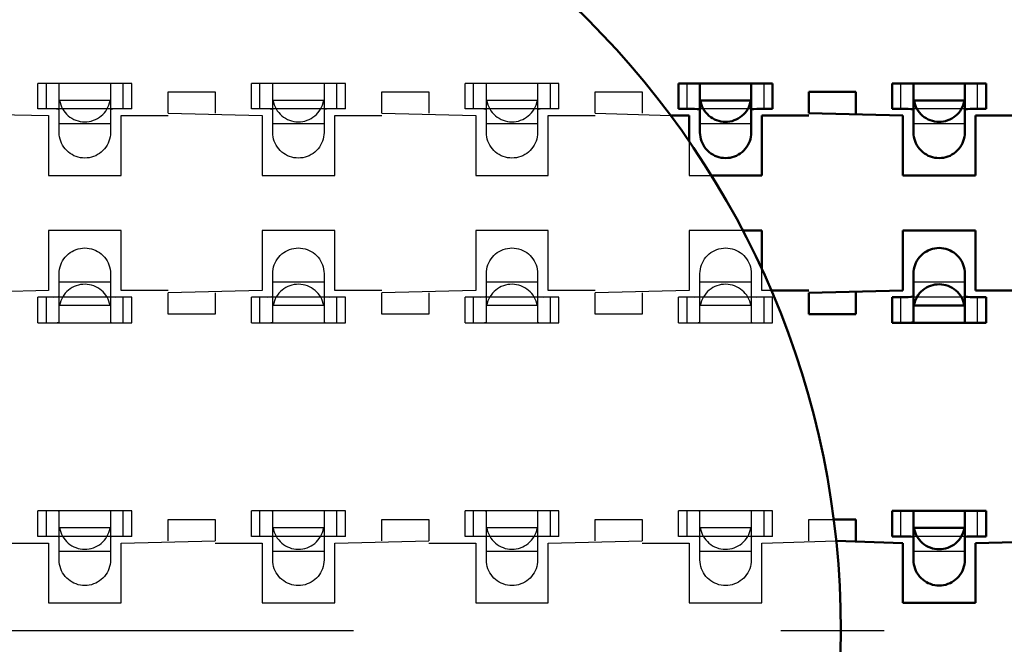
# Model space of a CAD drawing. Header units: inches. Extents: x -1.57 to 1.57, y -0.29 to 0.29.
# Tile 26 of 45: x 0.01 to 0.24, y 0 to 0.14. Entities that reach past the tile are written whole.
import ezdxf

# ---------------------------------------------------------------- set-up
doc = ezdxf.new("R2010")
doc.units = ezdxf.units.IN
doc.header["$MEASUREMENT"] = 0
doc.linetypes.add('Center', pattern=[1.5, 0.45, -0.5, 0.05, -0.5])
doc.linetypes.add('Dashed', pattern=[2, 1, -1])
for name, color, linetype, lineweight in [('AM_0', 7, 'Continuous', 50), ('AM_4', 3, 'Continuous', 25), ('AM_7', 7, 'Center', 25), ('AM_9', 6, 'Dashed', 25)]:
    doc.layers.add(name, color=color, linetype=linetype, lineweight=lineweight)

# ---------------------------------------------------------------- blocks, each defined once
blk = doc.blocks.new('2_SEAM_K_Pad_10_0_in_SEAM_50_03_5_S_10_2_A_K_TR_4')
at = {"layer": 'AM_0', "ltscale": 0.001229}
blk.add_circle((0, 0), 0.202, dxfattribs=at)
at = {"layer": 'AM_7', "ltscale": 0.001229}
blk.add_line((-0.2121, 0), (0.2121, 0), dxfattribs=at)
blk = doc.blocks.new('3_SEAM_50_03_5_L_10_1_A_K_TR_conn_0_in_SEAM_50_03_5_S_10_2_A_K_TR_4')
at = {"layer": 'AM_0', "ltscale": 0.006065}
for p, q in [((0.164, 0.122), (0.164, 0.128)), ((0.186, 0.128), (0.164, 0.128)), ((0.169, 0.11651), (0.169, 0.12785)), ((0.181, 0.12785), (0.181, 0.11651)), ((0.186, 0.122), (0.186, 0.128)), ((0.214, 0.122), (0.214, 0.128)), ((0.236, 0.128), (0.214, 0.128)), ((0.219, 0.11651), (0.219, 0.12785)), ((0.231, 0.12785), (0.231, 0.11651)), ((0.236, 0.122), (0.236, 0.128)), ((0.18092, 0.124), (0.16908, 0.124)), ((0.23092, 0.124), (0.21908, 0.124)), ((0.164, 0.122), (0.16772, 0.122)), ((0.18228, 0.122), (0.186, 0.122)), ((0.214, 0.122), (0.21772, 0.122)), ((0.23228, 0.122), (0.236, 0.122)), ((0.219, 0.07215), (0.219, 0.08349)), ((0.231, 0.08349), (0.231, 0.07215)), ((0.21772, 0.078), (0.214, 0.078)), ((0.214, 0.072), (0.214, 0.078)), ((0.236, 0.078), (0.23228, 0.078)), ((0.236, 0.072), (0.236, 0.078)), ((0.23092, 0.076), (0.21908, 0.076)), ((0.214, 0.072), (0.236, 0.072)), ((0.236, 0.028), (0.214, 0.028)), ((0.214, 0.022), (0.214, 0.028)), ((0.219, 0.01651), (0.219, 0.02785)), ((0.231, 0.02785), (0.231, 0.01651)), ((0.236, 0.022), (0.236, 0.028)), ((0.23092, 0.024), (0.21908, 0.024)), ((0.214, 0.022), (0.21772, 0.022)), ((0.23228, 0.022), (0.236, 0.022))]:
    blk.add_line(p, q, dxfattribs=at)
for points in [[(0.169, 0.12785), (0.16883, 0.12795), (0.16835, 0.12799), (0.16789, 0.128)], [(0.18211, 0.128), (0.18145, 0.12798), (0.18107, 0.12792), (0.181, 0.12785)], [(0.219, 0.12785), (0.21883, 0.12795), (0.21835, 0.12799), (0.21789, 0.128)], [(0.23211, 0.128), (0.23145, 0.12798), (0.23107, 0.12792), (0.231, 0.12785)], [(0.16908, 0.124), (0.16919, 0.12349), (0.16935, 0.12299), (0.16954, 0.1225), (0.16978, 0.12204), (0.17006, 0.12159), (0.17038, 0.12118), (0.17073, 0.12079), (0.17111, 0.12043), (0.17152, 0.12011), (0.17196, 0.11983), (0.17243, 0.11958), (0.17291, 0.11938), (0.17341, 0.11922), (0.17392, 0.1191), (0.17443, 0.11903), (0.17496, 0.119), (0.17548, 0.11902), (0.176, 0.11908), (0.17651, 0.11919), (0.17701, 0.11935), (0.1775, 0.11954), (0.17796, 0.11978), (0.17841, 0.12006), (0.17882, 0.12038), (0.17921, 0.12073), (0.17957, 0.12111), (0.17989, 0.12152), (0.18017, 0.12196), (0.18042, 0.12243), (0.18062, 0.12291), (0.18078, 0.12341), (0.1809, 0.12392), (0.18092, 0.124)], [(0.21908, 0.124), (0.21919, 0.12349), (0.21935, 0.12299), (0.21954, 0.1225), (0.21978, 0.12204), (0.22006, 0.12159), (0.22038, 0.12118), (0.22073, 0.12079), (0.22111, 0.12043), (0.22152, 0.12011), (0.22196, 0.11983), (0.22243, 0.11958), (0.22291, 0.11938), (0.22341, 0.11922), (0.22392, 0.1191), (0.22443, 0.11903), (0.22496, 0.119), (0.22548, 0.11902), (0.226, 0.11908), (0.22651, 0.11919), (0.22701, 0.11935), (0.2275, 0.11954), (0.22796, 0.11978), (0.22841, 0.12006), (0.22882, 0.12038), (0.22921, 0.12073), (0.22957, 0.12111), (0.22989, 0.12152), (0.23017, 0.12196), (0.23042, 0.12243), (0.23062, 0.12291), (0.23078, 0.12341), (0.2309, 0.12392), (0.23092, 0.124)], [(0.169, 0.12175), (0.16884, 0.12191), (0.16837, 0.12198), (0.16772, 0.122)], [(0.18228, 0.122), (0.18157, 0.12198), (0.18113, 0.12189), (0.181, 0.12175)], [(0.219, 0.12175), (0.21884, 0.12191), (0.21837, 0.12198), (0.21772, 0.122)], [(0.23228, 0.122), (0.23157, 0.12198), (0.23113, 0.12189), (0.231, 0.12175)], [(0.181, 0.11651), (0.18098, 0.11599), (0.18091, 0.11547), (0.1808, 0.11496), (0.18064, 0.11446), (0.18044, 0.11398), (0.1802, 0.11351), (0.17991, 0.11307), (0.1796, 0.11266), (0.17924, 0.11227), (0.17886, 0.11192), (0.17844, 0.1116), (0.178, 0.11132), (0.17754, 0.11108), (0.17705, 0.11088), (0.17655, 0.11072), (0.17604, 0.11061), (0.17552, 0.11054), (0.175, 0.11051), (0.17448, 0.11054), (0.17396, 0.11061), (0.17345, 0.11072), (0.17295, 0.11088), (0.17246, 0.11108), (0.172, 0.11132), (0.17156, 0.1116), (0.17114, 0.11192), (0.17076, 0.11227), (0.1704, 0.11266), (0.17009, 0.11307), (0.1698, 0.11351), (0.16956, 0.11398), (0.16936, 0.11446), (0.1692, 0.11496), (0.16909, 0.11547), (0.16902, 0.11599), (0.169, 0.11651)], [(0.231, 0.11651), (0.23098, 0.11599), (0.23091, 0.11547), (0.2308, 0.11496), (0.23064, 0.11446), (0.23044, 0.11398), (0.2302, 0.11351), (0.22991, 0.11307), (0.2296, 0.11266), (0.22924, 0.11227), (0.22886, 0.11192), (0.22844, 0.1116), (0.228, 0.11132), (0.22754, 0.11108), (0.22705, 0.11088), (0.22655, 0.11072), (0.22604, 0.11061), (0.22552, 0.11054), (0.225, 0.11051), (0.22448, 0.11054), (0.22396, 0.11061), (0.22345, 0.11072), (0.22295, 0.11088), (0.22246, 0.11108), (0.222, 0.11132), (0.22156, 0.1116), (0.22114, 0.11192), (0.22076, 0.11227), (0.2204, 0.11266), (0.22009, 0.11307), (0.2198, 0.11351), (0.21956, 0.11398), (0.21936, 0.11446), (0.2192, 0.11496), (0.21909, 0.11547), (0.21902, 0.11599), (0.219, 0.11651)], [(0.219, 0.08349), (0.21902, 0.08401), (0.21909, 0.08453), (0.2192, 0.08504), (0.21936, 0.08554), (0.21956, 0.08602), (0.2198, 0.08649), (0.22009, 0.08693), (0.2204, 0.08734), (0.22076, 0.08773), (0.22114, 0.08808), (0.22156, 0.0884), (0.222, 0.08868), (0.22246, 0.08892), (0.22295, 0.08912), (0.22345, 0.08928), (0.22396, 0.08939), (0.22448, 0.08946), (0.225, 0.08949), (0.22552, 0.08946), (0.22604, 0.08939), (0.22655, 0.08928), (0.22705, 0.08912), (0.22754, 0.08892), (0.228, 0.08868), (0.22844, 0.0884), (0.22886, 0.08808), (0.22924, 0.08773), (0.2296, 0.08734), (0.22991, 0.08693), (0.2302, 0.08649), (0.23044, 0.08602), (0.23064, 0.08554), (0.2308, 0.08504), (0.23091, 0.08453), (0.23098, 0.08401), (0.231, 0.08349)], [(0.23092, 0.076), (0.23081, 0.07651), (0.23065, 0.07701), (0.23046, 0.0775), (0.23022, 0.07796), (0.22994, 0.07841), (0.22962, 0.07882), (0.22927, 0.07921), (0.22889, 0.07957), (0.22848, 0.07989), (0.22804, 0.08017), (0.22757, 0.08042), (0.22709, 0.08062), (0.22659, 0.08078), (0.22608, 0.0809), (0.22557, 0.08097), (0.22504, 0.081), (0.22452, 0.08098), (0.224, 0.08092), (0.22349, 0.08081), (0.22299, 0.08065), (0.2225, 0.08046), (0.22204, 0.08022), (0.22159, 0.07994), (0.22118, 0.07962), (0.22079, 0.07927), (0.22043, 0.07889), (0.22011, 0.07848), (0.21983, 0.07804), (0.21958, 0.07757), (0.21938, 0.07709), (0.21922, 0.07659), (0.2191, 0.07608), (0.21908, 0.076)], [(0.21772, 0.078), (0.21843, 0.07802), (0.21887, 0.07811), (0.219, 0.07825)], [(0.231, 0.07825), (0.23116, 0.07809), (0.23163, 0.07802), (0.23228, 0.078)], [(0.21789, 0.072), (0.21855, 0.07202), (0.21893, 0.07208), (0.219, 0.07215)], [(0.231, 0.07215), (0.23117, 0.07205), (0.23165, 0.07201), (0.23211, 0.072)], [(0.219, 0.02785), (0.21883, 0.02795), (0.21835, 0.02799), (0.21789, 0.028)], [(0.23211, 0.028), (0.23145, 0.02798), (0.23107, 0.02792), (0.231, 0.02785)], [(0.21908, 0.024), (0.21919, 0.02349), (0.21935, 0.02299), (0.21954, 0.0225), (0.21978, 0.02204), (0.22006, 0.02159), (0.22038, 0.02118), (0.22073, 0.02079), (0.22111, 0.02043), (0.22152, 0.02011), (0.22196, 0.01983), (0.22243, 0.01958), (0.22291, 0.01938), (0.22341, 0.01922), (0.22392, 0.0191), (0.22443, 0.01903), (0.22496, 0.019), (0.22548, 0.01902), (0.226, 0.01908), (0.22651, 0.01919), (0.22701, 0.01935), (0.2275, 0.01954), (0.22796, 0.01978), (0.22841, 0.02006), (0.22882, 0.02038), (0.22921, 0.02073), (0.22957, 0.02111), (0.22989, 0.02152), (0.23017, 0.02196), (0.23042, 0.02243), (0.23062, 0.02291), (0.23078, 0.02341), (0.2309, 0.02392), (0.23092, 0.024)], [(0.219, 0.02175), (0.21884, 0.02191), (0.21837, 0.02198), (0.21772, 0.022)], [(0.23228, 0.022), (0.23157, 0.02198), (0.23113, 0.02189), (0.231, 0.02175)], [(0.231, 0.01651), (0.23098, 0.01599), (0.23091, 0.01547), (0.2308, 0.01496), (0.23064, 0.01446), (0.23044, 0.01398), (0.2302, 0.01351), (0.22991, 0.01307), (0.2296, 0.01266), (0.22924, 0.01227), (0.22886, 0.01192), (0.22844, 0.0116), (0.228, 0.01132), (0.22754, 0.01108), (0.22705, 0.01088), (0.22655, 0.01072), (0.22604, 0.01061), (0.22552, 0.01054), (0.225, 0.01051), (0.22448, 0.01054), (0.22396, 0.01061), (0.22345, 0.01072), (0.22295, 0.01088), (0.22246, 0.01108), (0.222, 0.01132), (0.22156, 0.0116), (0.22114, 0.01192), (0.22076, 0.01227), (0.2204, 0.01266), (0.22009, 0.01307), (0.2198, 0.01351), (0.21956, 0.01398), (0.21936, 0.01446), (0.2192, 0.01496), (0.21909, 0.01547), (0.21902, 0.01599), (0.219, 0.01651)]]:
    blk.add_lwpolyline(points, dxfattribs=at)
at = {"layer": 'AM_4', "ltscale": 0.006065}
for p, q in [((0.166, 0.122), (0.166, 0.128)), ((0.184, 0.122), (0.184, 0.128)), ((0.216, 0.122), (0.216, 0.128)), ((0.234, 0.122), (0.234, 0.128)), ((0.216, 0.072), (0.216, 0.078)), ((0.234, 0.072), (0.234, 0.078)), ((0.216, 0.022), (0.216, 0.028)), ((0.234, 0.022), (0.234, 0.028))]:
    blk.add_line(p, q, dxfattribs=at)
at = {"layer": 'AM_9', "ltscale": 0.006065}
for p, q in [((0.014, 0.122), (0.014, 0.128)), ((0.036, 0.128), (0.014, 0.128)), ((0.016, 0.122), (0.016, 0.128)), ((0.019, 0.11651), (0.019, 0.12785)), ((0.031, 0.12785), (0.031, 0.11651)), ((0.034, 0.122), (0.034, 0.128)), ((0.036, 0.122), (0.036, 0.128)), ((0.064, 0.122), (0.064, 0.128)), ((0.086, 0.128), (0.064, 0.128)), ((0.066, 0.122), (0.066, 0.128)), ((0.069, 0.11651), (0.069, 0.12785)), ((0.081, 0.12785), (0.081, 0.11651)), ((0.084, 0.122), (0.084, 0.128)), ((0.086, 0.122), (0.086, 0.128)), ((0.114, 0.122), (0.114, 0.128)), ((0.136, 0.128), (0.114, 0.128)), ((0.116, 0.122), (0.116, 0.128)), ((0.119, 0.11651), (0.119, 0.12785)), ((0.131, 0.12785), (0.131, 0.11651)), ((0.134, 0.122), (0.134, 0.128)), ((0.136, 0.122), (0.136, 0.128)), ((0.03092, 0.124), (0.01908, 0.124)), ((0.08092, 0.124), (0.06908, 0.124)), ((0.13092, 0.124), (0.11908, 0.124)), ((0.036, 0.122), (0.014, 0.122)), ((0.086, 0.122), (0.064, 0.122)), ((0.136, 0.122), (0.114, 0.122)), ((0.18228, 0.122), (0.16772, 0.122)), ((0.23228, 0.122), (0.21772, 0.122)), ((0.031, 0.11849), (0.019, 0.11849)), ((0.081, 0.11849), (0.069, 0.11849)), ((0.131, 0.11849), (0.119, 0.11849)), ((0.181, 0.11849), (0.169, 0.11849)), ((0.231, 0.11849), (0.219, 0.11849)), ((0.019, 0.07215), (0.019, 0.08349)), ((0.031, 0.08349), (0.031, 0.07215)), ((0.069, 0.07215), (0.069, 0.08349)), ((0.081, 0.08349), (0.081, 0.07215)), ((0.119, 0.07215), (0.119, 0.08349)), ((0.131, 0.08349), (0.131, 0.07215)), ((0.169, 0.07215), (0.169, 0.08349)), ((0.181, 0.08349), (0.181, 0.07215)), ((0.031, 0.08151), (0.019, 0.08151)), ((0.081, 0.08151), (0.069, 0.08151)), ((0.131, 0.08151), (0.119, 0.08151)), ((0.181, 0.08151), (0.169, 0.08151)), ((0.231, 0.08151), (0.219, 0.08151)), ((0.014, 0.072), (0.014, 0.078)), ((0.036, 0.078), (0.014, 0.078)), ((0.016, 0.072), (0.016, 0.078)), ((0.034, 0.072), (0.034, 0.078)), ((0.036, 0.072), (0.036, 0.078)), ((0.064, 0.072), (0.064, 0.078)), ((0.086, 0.078), (0.064, 0.078)), ((0.066, 0.072), (0.066, 0.078)), ((0.084, 0.072), (0.084, 0.078)), ((0.086, 0.072), (0.086, 0.078)), ((0.114, 0.072), (0.114, 0.078)), ((0.136, 0.078), (0.114, 0.078)), ((0.116, 0.072), (0.116, 0.078)), ((0.134, 0.072), (0.134, 0.078)), ((0.136, 0.072), (0.136, 0.078)), ((0.164, 0.072), (0.164, 0.078)), ((0.186, 0.078), (0.164, 0.078)), ((0.166, 0.072), (0.166, 0.078)), ((0.184, 0.072), (0.184, 0.078)), ((0.186, 0.072), (0.186, 0.078)), ((0.23228, 0.078), (0.21772, 0.078)), ((0.03092, 0.076), (0.01908, 0.076)), ((0.08092, 0.076), (0.06908, 0.076)), ((0.13092, 0.076), (0.11908, 0.076)), ((0.18092, 0.076), (0.16908, 0.076)), ((0.014, 0.072), (0.036, 0.072)), ((0.064, 0.072), (0.086, 0.072)), ((0.114, 0.072), (0.136, 0.072)), ((0.164, 0.072), (0.186, 0.072)), ((0.036, 0.028), (0.014, 0.028)), ((0.014, 0.022), (0.014, 0.028)), ((0.016, 0.022), (0.016, 0.028)), ((0.019, 0.01651), (0.019, 0.02785)), ((0.031, 0.02785), (0.031, 0.01651)), ((0.034, 0.022), (0.034, 0.028)), ((0.036, 0.022), (0.036, 0.028)), ((0.086, 0.028), (0.064, 0.028)), ((0.064, 0.022), (0.064, 0.028)), ((0.066, 0.022), (0.066, 0.028)), ((0.069, 0.01651), (0.069, 0.02785)), ((0.081, 0.02785), (0.081, 0.01651)), ((0.084, 0.022), (0.084, 0.028)), ((0.086, 0.022), (0.086, 0.028)), ((0.136, 0.028), (0.114, 0.028)), ((0.114, 0.022), (0.114, 0.028)), ((0.116, 0.022), (0.116, 0.028)), ((0.119, 0.01651), (0.119, 0.02785)), ((0.131, 0.02785), (0.131, 0.01651)), ((0.134, 0.022), (0.134, 0.028)), ((0.136, 0.022), (0.136, 0.028)), ((0.186, 0.028), (0.164, 0.028)), ((0.164, 0.022), (0.164, 0.028)), ((0.166, 0.022), (0.166, 0.028)), ((0.169, 0.01651), (0.169, 0.02785)), ((0.181, 0.02785), (0.181, 0.01651)), ((0.184, 0.022), (0.184, 0.028)), ((0.186, 0.022), (0.186, 0.028)), ((0.03092, 0.024), (0.01908, 0.024)), ((0.08092, 0.024), (0.06908, 0.024)), ((0.13092, 0.024), (0.11908, 0.024)), ((0.18092, 0.024), (0.16908, 0.024)), ((0.036, 0.022), (0.014, 0.022)), ((0.086, 0.022), (0.064, 0.022)), ((0.136, 0.022), (0.114, 0.022)), ((0.186, 0.022), (0.164, 0.022)), ((0.23228, 0.022), (0.21772, 0.022)), ((0.031, 0.01849), (0.019, 0.01849)), ((0.081, 0.01849), (0.069, 0.01849)), ((0.131, 0.01849), (0.119, 0.01849)), ((0.181, 0.01849), (0.169, 0.01849)), ((0.231, 0.01849), (0.219, 0.01849))]:
    blk.add_line(p, q, dxfattribs=at)
for points in [[(0.019, 0.12785), (0.01883, 0.12795), (0.01835, 0.12799), (0.01789, 0.128)], [(0.03211, 0.128), (0.03145, 0.12798), (0.03107, 0.12792), (0.031, 0.12785)], [(0.069, 0.12785), (0.06883, 0.12795), (0.06835, 0.12799), (0.06789, 0.128)], [(0.08211, 0.128), (0.08145, 0.12798), (0.08107, 0.12792), (0.081, 0.12785)], [(0.119, 0.12785), (0.11883, 0.12795), (0.11835, 0.12799), (0.11789, 0.128)], [(0.13211, 0.128), (0.13145, 0.12798), (0.13107, 0.12792), (0.131, 0.12785)], [(0.01908, 0.124), (0.01919, 0.12349), (0.01935, 0.12299), (0.01954, 0.1225), (0.01978, 0.12204), (0.02006, 0.12159), (0.02038, 0.12118), (0.02073, 0.12079), (0.02111, 0.12043), (0.02152, 0.12011), (0.02196, 0.11983), (0.02243, 0.11958), (0.02291, 0.11938), (0.02341, 0.11922), (0.02392, 0.1191), (0.02443, 0.11903), (0.02496, 0.119), (0.02548, 0.11902), (0.026, 0.11908), (0.02651, 0.11919), (0.02701, 0.11935), (0.0275, 0.11954), (0.02796, 0.11978), (0.02841, 0.12006), (0.02882, 0.12038), (0.02921, 0.12073), (0.02957, 0.12111), (0.02989, 0.12152), (0.03017, 0.12196), (0.03042, 0.12243), (0.03062, 0.12291), (0.03078, 0.12341), (0.0309, 0.12392), (0.03092, 0.124)], [(0.06908, 0.124), (0.06919, 0.12349), (0.06935, 0.12299), (0.06954, 0.1225), (0.06978, 0.12204), (0.07006, 0.12159), (0.07038, 0.12118), (0.07073, 0.12079), (0.07111, 0.12043), (0.07152, 0.12011), (0.07196, 0.11983), (0.07243, 0.11958), (0.07291, 0.11938), (0.07341, 0.11922), (0.07392, 0.1191), (0.07443, 0.11903), (0.07496, 0.119), (0.07548, 0.11902), (0.076, 0.11908), (0.07651, 0.11919), (0.07701, 0.11935), (0.0775, 0.11954), (0.07796, 0.11978), (0.07841, 0.12006), (0.07882, 0.12038), (0.07921, 0.12073), (0.07957, 0.12111), (0.07989, 0.12152), (0.08017, 0.12196), (0.08042, 0.12243), (0.08062, 0.12291), (0.08078, 0.12341), (0.0809, 0.12392), (0.08092, 0.124)], [(0.11908, 0.124), (0.11919, 0.12349), (0.11935, 0.12299), (0.11954, 0.1225), (0.11978, 0.12204), (0.12006, 0.12159), (0.12038, 0.12118), (0.12073, 0.12079), (0.12111, 0.12043), (0.12152, 0.12011), (0.12196, 0.11983), (0.12243, 0.11958), (0.12291, 0.11938), (0.12341, 0.11922), (0.12392, 0.1191), (0.12443, 0.11903), (0.12496, 0.119), (0.12548, 0.11902), (0.126, 0.11908), (0.12651, 0.11919), (0.12701, 0.11935), (0.1275, 0.11954), (0.12796, 0.11978), (0.12841, 0.12006), (0.12882, 0.12038), (0.12921, 0.12073), (0.12957, 0.12111), (0.12989, 0.12152), (0.13017, 0.12196), (0.13042, 0.12243), (0.13062, 0.12291), (0.13078, 0.12341), (0.1309, 0.12392), (0.13092, 0.124)], [(0.019, 0.12175), (0.01884, 0.12191), (0.01837, 0.12198), (0.01772, 0.122)], [(0.03228, 0.122), (0.03157, 0.12198), (0.03113, 0.12189), (0.031, 0.12175)], [(0.069, 0.12175), (0.06884, 0.12191), (0.06837, 0.12198), (0.06772, 0.122)], [(0.08228, 0.122), (0.08157, 0.12198), (0.08113, 0.12189), (0.081, 0.12175)], [(0.119, 0.12175), (0.11884, 0.12191), (0.11837, 0.12198), (0.11772, 0.122)], [(0.13228, 0.122), (0.13157, 0.12198), (0.13113, 0.12189), (0.131, 0.12175)], [(0.031, 0.11651), (0.03098, 0.11599), (0.03091, 0.11547), (0.0308, 0.11496), (0.03064, 0.11446), (0.03044, 0.11398), (0.0302, 0.11351), (0.02991, 0.11307), (0.0296, 0.11266), (0.02924, 0.11227), (0.02886, 0.11192), (0.02844, 0.1116), (0.028, 0.11132), (0.02754, 0.11108), (0.02705, 0.11088), (0.02655, 0.11072), (0.02604, 0.11061), (0.02552, 0.11054), (0.025, 0.11051), (0.02448, 0.11054), (0.02396, 0.11061), (0.02345, 0.11072), (0.02295, 0.11088), (0.02246, 0.11108), (0.022, 0.11132), (0.02156, 0.1116), (0.02114, 0.11192), (0.02076, 0.11227), (0.0204, 0.11266), (0.02009, 0.11307), (0.0198, 0.11351), (0.01956, 0.11398), (0.01936, 0.11446), (0.0192, 0.11496), (0.01909, 0.11547), (0.01902, 0.11599), (0.019, 0.11651)], [(0.081, 0.11651), (0.08098, 0.11599), (0.08091, 0.11547), (0.0808, 0.11496), (0.08064, 0.11446), (0.08044, 0.11398), (0.0802, 0.11351), (0.07991, 0.11307), (0.0796, 0.11266), (0.07924, 0.11227), (0.07886, 0.11192), (0.07844, 0.1116), (0.078, 0.11132), (0.07754, 0.11108), (0.07705, 0.11088), (0.07655, 0.11072), (0.07604, 0.11061), (0.07552, 0.11054), (0.075, 0.11051), (0.07448, 0.11054), (0.07396, 0.11061), (0.07345, 0.11072), (0.07295, 0.11088), (0.07246, 0.11108), (0.072, 0.11132), (0.07156, 0.1116), (0.07114, 0.11192), (0.07076, 0.11227), (0.0704, 0.11266), (0.07009, 0.11307), (0.0698, 0.11351), (0.06956, 0.11398), (0.06936, 0.11446), (0.0692, 0.11496), (0.06909, 0.11547), (0.06902, 0.11599), (0.069, 0.11651)], [(0.131, 0.11651), (0.13098, 0.11599), (0.13091, 0.11547), (0.1308, 0.11496), (0.13064, 0.11446), (0.13044, 0.11398), (0.1302, 0.11351), (0.12991, 0.11307), (0.1296, 0.11266), (0.12924, 0.11227), (0.12886, 0.11192), (0.12844, 0.1116), (0.128, 0.11132), (0.12754, 0.11108), (0.12705, 0.11088), (0.12655, 0.11072), (0.12604, 0.11061), (0.12552, 0.11054), (0.125, 0.11051), (0.12448, 0.11054), (0.12396, 0.11061), (0.12345, 0.11072), (0.12295, 0.11088), (0.12246, 0.11108), (0.122, 0.11132), (0.12156, 0.1116), (0.12114, 0.11192), (0.12076, 0.11227), (0.1204, 0.11266), (0.12009, 0.11307), (0.1198, 0.11351), (0.11956, 0.11398), (0.11936, 0.11446), (0.1192, 0.11496), (0.11909, 0.11547), (0.11902, 0.11599), (0.119, 0.11651)], [(0.019, 0.08349), (0.01902, 0.08401), (0.01909, 0.08453), (0.0192, 0.08504), (0.01936, 0.08554), (0.01956, 0.08602), (0.0198, 0.08649), (0.02009, 0.08693), (0.0204, 0.08734), (0.02076, 0.08773), (0.02114, 0.08808), (0.02156, 0.0884), (0.022, 0.08868), (0.02246, 0.08892), (0.02295, 0.08912), (0.02345, 0.08928), (0.02396, 0.08939), (0.02448, 0.08946), (0.025, 0.08949), (0.02552, 0.08946), (0.02604, 0.08939), (0.02655, 0.08928), (0.02705, 0.08912), (0.02754, 0.08892), (0.028, 0.08868), (0.02844, 0.0884), (0.02886, 0.08808), (0.02924, 0.08773), (0.0296, 0.08734), (0.02991, 0.08693), (0.0302, 0.08649), (0.03044, 0.08602), (0.03064, 0.08554), (0.0308, 0.08504), (0.03091, 0.08453), (0.03098, 0.08401), (0.031, 0.08349)], [(0.069, 0.08349), (0.06902, 0.08401), (0.06909, 0.08453), (0.0692, 0.08504), (0.06936, 0.08554), (0.06956, 0.08602), (0.0698, 0.08649), (0.07009, 0.08693), (0.0704, 0.08734), (0.07076, 0.08773), (0.07114, 0.08808), (0.07156, 0.0884), (0.072, 0.08868), (0.07246, 0.08892), (0.07295, 0.08912), (0.07345, 0.08928), (0.07396, 0.08939), (0.07448, 0.08946), (0.075, 0.08949), (0.07552, 0.08946), (0.07604, 0.08939), (0.07655, 0.08928), (0.07705, 0.08912), (0.07754, 0.08892), (0.078, 0.08868), (0.07844, 0.0884), (0.07886, 0.08808), (0.07924, 0.08773), (0.0796, 0.08734), (0.07991, 0.08693), (0.0802, 0.08649), (0.08044, 0.08602), (0.08064, 0.08554), (0.0808, 0.08504), (0.08091, 0.08453), (0.08098, 0.08401), (0.081, 0.08349)], [(0.119, 0.08349), (0.11902, 0.08401), (0.11909, 0.08453), (0.1192, 0.08504), (0.11936, 0.08554), (0.11956, 0.08602), (0.1198, 0.08649), (0.12009, 0.08693), (0.1204, 0.08734), (0.12076, 0.08773), (0.12114, 0.08808), (0.12156, 0.0884), (0.122, 0.08868), (0.12246, 0.08892), (0.12295, 0.08912), (0.12345, 0.08928), (0.12396, 0.08939), (0.12448, 0.08946), (0.125, 0.08949), (0.12552, 0.08946), (0.12604, 0.08939), (0.12655, 0.08928), (0.12705, 0.08912), (0.12754, 0.08892), (0.128, 0.08868), (0.12844, 0.0884), (0.12886, 0.08808), (0.12924, 0.08773), (0.1296, 0.08734), (0.12991, 0.08693), (0.1302, 0.08649), (0.13044, 0.08602), (0.13064, 0.08554), (0.1308, 0.08504), (0.13091, 0.08453), (0.13098, 0.08401), (0.131, 0.08349)], [(0.169, 0.08349), (0.16902, 0.08401), (0.16909, 0.08453), (0.1692, 0.08504), (0.16936, 0.08554), (0.16956, 0.08602), (0.1698, 0.08649), (0.17009, 0.08693), (0.1704, 0.08734), (0.17076, 0.08773), (0.17114, 0.08808), (0.17156, 0.0884), (0.172, 0.08868), (0.17246, 0.08892), (0.17295, 0.08912), (0.17345, 0.08928), (0.17396, 0.08939), (0.17448, 0.08946), (0.175, 0.08949), (0.17552, 0.08946), (0.17604, 0.08939), (0.17655, 0.08928), (0.17705, 0.08912), (0.17754, 0.08892), (0.178, 0.08868), (0.17844, 0.0884), (0.17886, 0.08808), (0.17924, 0.08773), (0.1796, 0.08734), (0.17991, 0.08693), (0.1802, 0.08649), (0.18044, 0.08602), (0.18064, 0.08554), (0.1808, 0.08504), (0.18091, 0.08453), (0.18098, 0.08401), (0.181, 0.08349)], [(0.03092, 0.076), (0.03081, 0.07651), (0.03065, 0.07701), (0.03046, 0.0775), (0.03022, 0.07796), (0.02994, 0.07841), (0.02962, 0.07882), (0.02927, 0.07921), (0.02889, 0.07957), (0.02848, 0.07989), (0.02804, 0.08017), (0.02757, 0.08042), (0.02709, 0.08062), (0.02659, 0.08078), (0.02608, 0.0809), (0.02557, 0.08097), (0.02504, 0.081), (0.02452, 0.08098), (0.024, 0.08092), (0.02349, 0.08081), (0.02299, 0.08065), (0.0225, 0.08046), (0.02204, 0.08022), (0.02159, 0.07994), (0.02118, 0.07962), (0.02079, 0.07927), (0.02043, 0.07889), (0.02011, 0.07848), (0.01983, 0.07804), (0.01958, 0.07757), (0.01938, 0.07709), (0.01922, 0.07659), (0.0191, 0.07608), (0.01908, 0.076)], [(0.08092, 0.076), (0.08081, 0.07651), (0.08065, 0.07701), (0.08046, 0.0775), (0.08022, 0.07796), (0.07994, 0.07841), (0.07962, 0.07882), (0.07927, 0.07921), (0.07889, 0.07957), (0.07848, 0.07989), (0.07804, 0.08017), (0.07757, 0.08042), (0.07709, 0.08062), (0.07659, 0.08078), (0.07608, 0.0809), (0.07557, 0.08097), (0.07504, 0.081), (0.07452, 0.08098), (0.074, 0.08092), (0.07349, 0.08081), (0.07299, 0.08065), (0.0725, 0.08046), (0.07204, 0.08022), (0.07159, 0.07994), (0.07118, 0.07962), (0.07079, 0.07927), (0.07043, 0.07889), (0.07011, 0.07848), (0.06983, 0.07804), (0.06958, 0.07757), (0.06938, 0.07709), (0.06922, 0.07659), (0.0691, 0.07608), (0.06908, 0.076)], [(0.13092, 0.076), (0.13081, 0.07651), (0.13065, 0.07701), (0.13046, 0.0775), (0.13022, 0.07796), (0.12994, 0.07841), (0.12962, 0.07882), (0.12927, 0.07921), (0.12889, 0.07957), (0.12848, 0.07989), (0.12804, 0.08017), (0.12757, 0.08042), (0.12709, 0.08062), (0.12659, 0.08078), (0.12608, 0.0809), (0.12557, 0.08097), (0.12504, 0.081), (0.12452, 0.08098), (0.124, 0.08092), (0.12349, 0.08081), (0.12299, 0.08065), (0.1225, 0.08046), (0.12204, 0.08022), (0.12159, 0.07994), (0.12118, 0.07962), (0.12079, 0.07927), (0.12043, 0.07889), (0.12011, 0.07848), (0.11983, 0.07804), (0.11958, 0.07757), (0.11938, 0.07709), (0.11922, 0.07659), (0.1191, 0.07608), (0.11908, 0.076)], [(0.18092, 0.076), (0.18081, 0.07651), (0.18065, 0.07701), (0.18046, 0.0775), (0.18022, 0.07796), (0.17994, 0.07841), (0.17962, 0.07882), (0.17927, 0.07921), (0.17889, 0.07957), (0.17848, 0.07989), (0.17804, 0.08017), (0.17757, 0.08042), (0.17709, 0.08062), (0.17659, 0.08078), (0.17608, 0.0809), (0.17557, 0.08097), (0.17504, 0.081), (0.17452, 0.08098), (0.174, 0.08092), (0.17349, 0.08081), (0.17299, 0.08065), (0.1725, 0.08046), (0.17204, 0.08022), (0.17159, 0.07994), (0.17118, 0.07962), (0.17079, 0.07927), (0.17043, 0.07889), (0.17011, 0.07848), (0.16983, 0.07804), (0.16958, 0.07757), (0.16938, 0.07709), (0.16922, 0.07659), (0.1691, 0.07608), (0.16908, 0.076)], [(0.01772, 0.078), (0.01843, 0.07802), (0.01887, 0.07811), (0.019, 0.07825)], [(0.031, 0.07825), (0.03116, 0.07809), (0.03163, 0.07802), (0.03228, 0.078)], [(0.06772, 0.078), (0.06843, 0.07802), (0.06887, 0.07811), (0.069, 0.07825)], [(0.081, 0.07825), (0.08116, 0.07809), (0.08163, 0.07802), (0.08228, 0.078)], [(0.11772, 0.078), (0.11843, 0.07802), (0.11887, 0.07811), (0.119, 0.07825)], [(0.131, 0.07825), (0.13116, 0.07809), (0.13163, 0.07802), (0.13228, 0.078)], [(0.16772, 0.078), (0.16843, 0.07802), (0.16887, 0.07811), (0.169, 0.07825)], [(0.181, 0.07825), (0.18116, 0.07809), (0.18163, 0.07802), (0.18228, 0.078)], [(0.01789, 0.072), (0.01855, 0.07202), (0.01893, 0.07208), (0.019, 0.07215)], [(0.031, 0.07215), (0.03117, 0.07205), (0.03165, 0.07201), (0.03211, 0.072)], [(0.06789, 0.072), (0.06855, 0.07202), (0.06893, 0.07208), (0.069, 0.07215)], [(0.081, 0.07215), (0.08117, 0.07205), (0.08165, 0.07201), (0.08211, 0.072)], [(0.11789, 0.072), (0.11855, 0.07202), (0.11893, 0.07208), (0.119, 0.07215)], [(0.131, 0.07215), (0.13117, 0.07205), (0.13165, 0.07201), (0.13211, 0.072)], [(0.16789, 0.072), (0.16855, 0.07202), (0.16893, 0.07208), (0.169, 0.07215)], [(0.181, 0.07215), (0.18117, 0.07205), (0.18165, 0.07201), (0.18211, 0.072)], [(0.019, 0.02785), (0.01883, 0.02795), (0.01835, 0.02799), (0.01789, 0.028)], [(0.03211, 0.028), (0.03145, 0.02798), (0.03107, 0.02792), (0.031, 0.02785)], [(0.069, 0.02785), (0.06883, 0.02795), (0.06835, 0.02799), (0.06789, 0.028)], [(0.08211, 0.028), (0.08145, 0.02798), (0.08107, 0.02792), (0.081, 0.02785)], [(0.119, 0.02785), (0.11883, 0.02795), (0.11835, 0.02799), (0.11789, 0.028)], [(0.13211, 0.028), (0.13145, 0.02798), (0.13107, 0.02792), (0.131, 0.02785)], [(0.169, 0.02785), (0.16883, 0.02795), (0.16835, 0.02799), (0.16789, 0.028)], [(0.18211, 0.028), (0.18145, 0.02798), (0.18107, 0.02792), (0.181, 0.02785)], [(0.01908, 0.024), (0.01919, 0.02349), (0.01935, 0.02299), (0.01954, 0.0225), (0.01978, 0.02204), (0.02006, 0.02159), (0.02038, 0.02118), (0.02073, 0.02079), (0.02111, 0.02043), (0.02152, 0.02011), (0.02196, 0.01983), (0.02243, 0.01958), (0.02291, 0.01938), (0.02341, 0.01922), (0.02392, 0.0191), (0.02443, 0.01903), (0.02496, 0.019), (0.02548, 0.01902), (0.026, 0.01908), (0.02651, 0.01919), (0.02701, 0.01935), (0.0275, 0.01954), (0.02796, 0.01978), (0.02841, 0.02006), (0.02882, 0.02038), (0.02921, 0.02073), (0.02957, 0.02111), (0.02989, 0.02152), (0.03017, 0.02196), (0.03042, 0.02243), (0.03062, 0.02291), (0.03078, 0.02341), (0.0309, 0.02392), (0.03092, 0.024)], [(0.06908, 0.024), (0.06919, 0.02349), (0.06935, 0.02299), (0.06954, 0.0225), (0.06978, 0.02204), (0.07006, 0.02159), (0.07038, 0.02118), (0.07073, 0.02079), (0.07111, 0.02043), (0.07152, 0.02011), (0.07196, 0.01983), (0.07243, 0.01958), (0.07291, 0.01938), (0.07341, 0.01922), (0.07392, 0.0191), (0.07443, 0.01903), (0.07496, 0.019), (0.07548, 0.01902), (0.076, 0.01908), (0.07651, 0.01919), (0.07701, 0.01935), (0.0775, 0.01954), (0.07796, 0.01978), (0.07841, 0.02006), (0.07882, 0.02038), (0.07921, 0.02073), (0.07957, 0.02111), (0.07989, 0.02152), (0.08017, 0.02196), (0.08042, 0.02243), (0.08062, 0.02291), (0.08078, 0.02341), (0.0809, 0.02392), (0.08092, 0.024)], [(0.11908, 0.024), (0.11919, 0.02349), (0.11935, 0.02299), (0.11954, 0.0225), (0.11978, 0.02204), (0.12006, 0.02159), (0.12038, 0.02118), (0.12073, 0.02079), (0.12111, 0.02043), (0.12152, 0.02011), (0.12196, 0.01983), (0.12243, 0.01958), (0.12291, 0.01938), (0.12341, 0.01922), (0.12392, 0.0191), (0.12443, 0.01903), (0.12496, 0.019), (0.12548, 0.01902), (0.126, 0.01908), (0.12651, 0.01919), (0.12701, 0.01935), (0.1275, 0.01954), (0.12796, 0.01978), (0.12841, 0.02006), (0.12882, 0.02038), (0.12921, 0.02073), (0.12957, 0.02111), (0.12989, 0.02152), (0.13017, 0.02196), (0.13042, 0.02243), (0.13062, 0.02291), (0.13078, 0.02341), (0.1309, 0.02392), (0.13092, 0.024)], [(0.16908, 0.024), (0.16919, 0.02349), (0.16935, 0.02299), (0.16954, 0.0225), (0.16978, 0.02204), (0.17006, 0.02159), (0.17038, 0.02118), (0.17073, 0.02079), (0.17111, 0.02043), (0.17152, 0.02011), (0.17196, 0.01983), (0.17243, 0.01958), (0.17291, 0.01938), (0.17341, 0.01922), (0.17392, 0.0191), (0.17443, 0.01903), (0.17496, 0.019), (0.17548, 0.01902), (0.176, 0.01908), (0.17651, 0.01919), (0.17701, 0.01935), (0.1775, 0.01954), (0.17796, 0.01978), (0.17841, 0.02006), (0.17882, 0.02038), (0.17921, 0.02073), (0.17957, 0.02111), (0.17989, 0.02152), (0.18017, 0.02196), (0.18042, 0.02243), (0.18062, 0.02291), (0.18078, 0.02341), (0.1809, 0.02392), (0.18092, 0.024)], [(0.019, 0.02175), (0.01884, 0.02191), (0.01837, 0.02198), (0.01772, 0.022)], [(0.03228, 0.022), (0.03157, 0.02198), (0.03113, 0.02189), (0.031, 0.02175)], [(0.069, 0.02175), (0.06884, 0.02191), (0.06837, 0.02198), (0.06772, 0.022)], [(0.08228, 0.022), (0.08157, 0.02198), (0.08113, 0.02189), (0.081, 0.02175)], [(0.119, 0.02175), (0.11884, 0.02191), (0.11837, 0.02198), (0.11772, 0.022)], [(0.13228, 0.022), (0.13157, 0.02198), (0.13113, 0.02189), (0.131, 0.02175)], [(0.169, 0.02175), (0.16884, 0.02191), (0.16837, 0.02198), (0.16772, 0.022)], [(0.18228, 0.022), (0.18157, 0.02198), (0.18113, 0.02189), (0.181, 0.02175)], [(0.031, 0.01651), (0.03098, 0.01599), (0.03091, 0.01547), (0.0308, 0.01496), (0.03064, 0.01446), (0.03044, 0.01398), (0.0302, 0.01351), (0.02991, 0.01307), (0.0296, 0.01266), (0.02924, 0.01227), (0.02886, 0.01192), (0.02844, 0.0116), (0.028, 0.01132), (0.02754, 0.01108), (0.02705, 0.01088), (0.02655, 0.01072), (0.02604, 0.01061), (0.02552, 0.01054), (0.025, 0.01051), (0.02448, 0.01054), (0.02396, 0.01061), (0.02345, 0.01072), (0.02295, 0.01088), (0.02246, 0.01108), (0.022, 0.01132), (0.02156, 0.0116), (0.02114, 0.01192), (0.02076, 0.01227), (0.0204, 0.01266), (0.02009, 0.01307), (0.0198, 0.01351), (0.01956, 0.01398), (0.01936, 0.01446), (0.0192, 0.01496), (0.01909, 0.01547), (0.01902, 0.01599), (0.019, 0.01651)], [(0.081, 0.01651), (0.08098, 0.01599), (0.08091, 0.01547), (0.0808, 0.01496), (0.08064, 0.01446), (0.08044, 0.01398), (0.0802, 0.01351), (0.07991, 0.01307), (0.0796, 0.01266), (0.07924, 0.01227), (0.07886, 0.01192), (0.07844, 0.0116), (0.078, 0.01132), (0.07754, 0.01108), (0.07705, 0.01088), (0.07655, 0.01072), (0.07604, 0.01061), (0.07552, 0.01054), (0.075, 0.01051), (0.07448, 0.01054), (0.07396, 0.01061), (0.07345, 0.01072), (0.07295, 0.01088), (0.07246, 0.01108), (0.072, 0.01132), (0.07156, 0.0116), (0.07114, 0.01192), (0.07076, 0.01227), (0.0704, 0.01266), (0.07009, 0.01307), (0.0698, 0.01351), (0.06956, 0.01398), (0.06936, 0.01446), (0.0692, 0.01496), (0.06909, 0.01547), (0.06902, 0.01599), (0.069, 0.01651)], [(0.131, 0.01651), (0.13098, 0.01599), (0.13091, 0.01547), (0.1308, 0.01496), (0.13064, 0.01446), (0.13044, 0.01398), (0.1302, 0.01351), (0.12991, 0.01307), (0.1296, 0.01266), (0.12924, 0.01227), (0.12886, 0.01192), (0.12844, 0.0116), (0.128, 0.01132), (0.12754, 0.01108), (0.12705, 0.01088), (0.12655, 0.01072), (0.12604, 0.01061), (0.12552, 0.01054), (0.125, 0.01051), (0.12448, 0.01054), (0.12396, 0.01061), (0.12345, 0.01072), (0.12295, 0.01088), (0.12246, 0.01108), (0.122, 0.01132), (0.12156, 0.0116), (0.12114, 0.01192), (0.12076, 0.01227), (0.1204, 0.01266), (0.12009, 0.01307), (0.1198, 0.01351), (0.11956, 0.01398), (0.11936, 0.01446), (0.1192, 0.01496), (0.11909, 0.01547), (0.11902, 0.01599), (0.119, 0.01651)], [(0.181, 0.01651), (0.18098, 0.01599), (0.18091, 0.01547), (0.1808, 0.01496), (0.18064, 0.01446), (0.18044, 0.01398), (0.1802, 0.01351), (0.17991, 0.01307), (0.1796, 0.01266), (0.17924, 0.01227), (0.17886, 0.01192), (0.17844, 0.0116), (0.178, 0.01132), (0.17754, 0.01108), (0.17705, 0.01088), (0.17655, 0.01072), (0.17604, 0.01061), (0.17552, 0.01054), (0.175, 0.01051), (0.17448, 0.01054), (0.17396, 0.01061), (0.17345, 0.01072), (0.17295, 0.01088), (0.17246, 0.01108), (0.172, 0.01132), (0.17156, 0.0116), (0.17114, 0.01192), (0.17076, 0.01227), (0.1704, 0.01266), (0.17009, 0.01307), (0.1698, 0.01351), (0.16956, 0.01398), (0.16936, 0.01446), (0.1692, 0.01496), (0.16909, 0.01547), (0.16902, 0.01599), (0.169, 0.01651)]]:
    blk.add_lwpolyline(points, dxfattribs=at)
blk = doc.blocks.new('4_SEAM_50_03_5_L_10_1_A_K_TR_body_0_in_SEAM_50_03_5_S_10_2_A_K_TR_4')
at = {"layer": 'AM_0', "ltscale": 0.006206}
for p, q in [((0.1945, 0.121), (0.1945, 0.126)), ((0.1945, 0.126), (0.2055, 0.126)), ((0.2055, 0.126), (0.2055, 0.121)), ((0.16216, 0.12045), (0.1665, 0.12045)), ((0.1665, 0.12045), (0.1665, 0.11438)), ((0.1835, 0.12045), (0.1945, 0.12045)), ((0.1835, 0.10645), (0.1835, 0.12045)), ((0.1945, 0.121), (0.2165, 0.12045)), ((0.2165, 0.12045), (0.2165, 0.10645)), ((0.2335, 0.12045), (0.2445, 0.12045)), ((0.2335, 0.10645), (0.2335, 0.12045)), ((0.17168, 0.10645), (0.1835, 0.10645)), ((0.2165, 0.10645), (0.2335, 0.10645)), ((0.1835, 0.09355), (0.17903, 0.09355)), ((0.1835, 0.08445), (0.1835, 0.09355)), ((0.2165, 0.09355), (0.2165, 0.07955)), ((0.2335, 0.09355), (0.2165, 0.09355)), ((0.2335, 0.07955), (0.2335, 0.09355)), ((0.1945, 0.07955), (0.18568, 0.07955)), ((0.2165, 0.07955), (0.1945, 0.079)), ((0.1945, 0.074), (0.1945, 0.079)), ((0.2055, 0.079), (0.2055, 0.074)), ((0.2445, 0.07955), (0.2335, 0.07955)), ((0.2055, 0.074), (0.1945, 0.074)), ((0.20032, 0.026), (0.2055, 0.026)), ((0.2055, 0.026), (0.2055, 0.021)), ((0.20091, 0.021), (0.2165, 0.02045)), ((0.2335, 0.02045), (0.2555, 0.021)), ((0.2165, 0.02045), (0.2165, 0.00645)), ((0.2335, 0.00645), (0.2335, 0.02045)), ((0.2165, 0.00645), (0.2335, 0.00645))]:
    blk.add_line(p, q, dxfattribs=at)
at = {"layer": 'AM_9', "ltscale": 0.006206}
for p, q in [((0.0445, 0.121), (0.0445, 0.126)), ((0.0445, 0.126), (0.0555, 0.126)), ((0.0555, 0.126), (0.0555, 0.121)), ((0.0945, 0.121), (0.0945, 0.126)), ((0.0945, 0.126), (0.1055, 0.126)), ((0.1055, 0.126), (0.1055, 0.121)), ((0.1445, 0.121), (0.1445, 0.126)), ((0.1445, 0.126), (0.1555, 0.126)), ((0.1555, 0.126), (0.1555, 0.121)), ((-0.0055, 0.121), (0.0165, 0.12045)), ((0.0165, 0.12045), (0.0165, 0.10645)), ((0.0335, 0.12045), (0.0445, 0.12045)), ((0.0335, 0.10645), (0.0335, 0.12045)), ((0.0445, 0.121), (0.0665, 0.12045)), ((0.0665, 0.12045), (0.0665, 0.10645)), ((0.0835, 0.12045), (0.0945, 0.12045)), ((0.0835, 0.10645), (0.0835, 0.12045)), ((0.0945, 0.121), (0.1165, 0.12045)), ((0.1165, 0.12045), (0.1165, 0.10645)), ((0.1335, 0.12045), (0.1445, 0.12045)), ((0.1335, 0.10645), (0.1335, 0.12045)), ((0.1445, 0.121), (0.16216, 0.12045)), ((0.1665, 0.11438), (0.1665, 0.10645)), ((0.0165, 0.10645), (0.0335, 0.10645)), ((0.0665, 0.10645), (0.0835, 0.10645)), ((0.1165, 0.10645), (0.1335, 0.10645)), ((0.1665, 0.10645), (0.17168, 0.10645)), ((0.0165, 0.09355), (0.0165, 0.07955)), ((0.0335, 0.09355), (0.0165, 0.09355)), ((0.0335, 0.07955), (0.0335, 0.09355)), ((0.0665, 0.09355), (0.0665, 0.07955)), ((0.0835, 0.09355), (0.0665, 0.09355)), ((0.0835, 0.07955), (0.0835, 0.09355)), ((0.1165, 0.09355), (0.1165, 0.07955)), ((0.1335, 0.09355), (0.1165, 0.09355)), ((0.1335, 0.07955), (0.1335, 0.09355)), ((0.1665, 0.09355), (0.1665, 0.07955)), ((0.17903, 0.09355), (0.1665, 0.09355)), ((0.1835, 0.07955), (0.1835, 0.08445)), ((0.0165, 0.07955), (-0.0055, 0.079)), ((0.0445, 0.07955), (0.0335, 0.07955)), ((0.0665, 0.07955), (0.0445, 0.079)), ((0.0445, 0.074), (0.0445, 0.079)), ((0.0555, 0.079), (0.0555, 0.074)), ((0.0945, 0.07955), (0.0835, 0.07955)), ((0.1165, 0.07955), (0.0945, 0.079)), ((0.0945, 0.074), (0.0945, 0.079)), ((0.1055, 0.079), (0.1055, 0.074)), ((0.1445, 0.07955), (0.1335, 0.07955)), ((0.1665, 0.07955), (0.1445, 0.079)), ((0.1445, 0.074), (0.1445, 0.079)), ((0.1555, 0.079), (0.1555, 0.074)), ((0.18568, 0.07955), (0.1835, 0.07955)), ((0.0555, 0.074), (0.0445, 0.074)), ((0.1055, 0.074), (0.0945, 0.074)), ((0.1555, 0.074), (0.1445, 0.074)), ((0.0445, 0.021), (0.0445, 0.026)), ((0.0445, 0.026), (0.0555, 0.026)), ((0.0555, 0.026), (0.0555, 0.021)), ((0.0945, 0.021), (0.0945, 0.026)), ((0.0945, 0.026), (0.1055, 0.026)), ((0.1055, 0.026), (0.1055, 0.021)), ((0.1445, 0.021), (0.1445, 0.026)), ((0.1445, 0.026), (0.1555, 0.026)), ((0.1555, 0.026), (0.1555, 0.021)), ((0.1945, 0.021), (0.1945, 0.026)), ((0.1945, 0.026), (0.20032, 0.026)), ((0.0335, 0.02045), (0.0555, 0.021)), ((0.0835, 0.02045), (0.1055, 0.021)), ((0.1335, 0.02045), (0.1555, 0.021)), ((0.1835, 0.02045), (0.20091, 0.021)), ((0.0055, 0.02045), (0.0165, 0.02045)), ((0.0165, 0.02045), (0.0165, 0.00645)), ((0.0335, 0.00645), (0.0335, 0.02045)), ((0.0555, 0.02045), (0.0665, 0.02045)), ((0.0665, 0.02045), (0.0665, 0.00645)), ((0.0835, 0.00645), (0.0835, 0.02045)), ((0.1055, 0.02045), (0.1165, 0.02045)), ((0.1165, 0.02045), (0.1165, 0.00645)), ((0.1335, 0.00645), (0.1335, 0.02045)), ((0.1555, 0.02045), (0.1665, 0.02045)), ((0.1665, 0.02045), (0.1665, 0.00645)), ((0.1835, 0.00645), (0.1835, 0.02045)), ((0.0165, 0.00645), (0.0335, 0.00645)), ((0.0665, 0.00645), (0.0835, 0.00645)), ((0.1165, 0.00645), (0.1335, 0.00645)), ((0.1665, 0.00645), (0.1835, 0.00645))]:
    blk.add_line(p, q, dxfattribs=at)

msp = doc.modelspace()

# ---------------------------------------------------------------- block references
for name in ['4_SEAM_50_03_5_L_10_1_A_K_TR_body_0_in_SEAM_50_03_5_S_10_2_A_K_TR_4', '3_SEAM_50_03_5_L_10_1_A_K_TR_conn_0_in_SEAM_50_03_5_S_10_2_A_K_TR_4', '2_SEAM_K_Pad_10_0_in_SEAM_50_03_5_S_10_2_A_K_TR_4']:
    msp.add_blockref(name, (0, 0))

doc.saveas('drawing.dxf')
